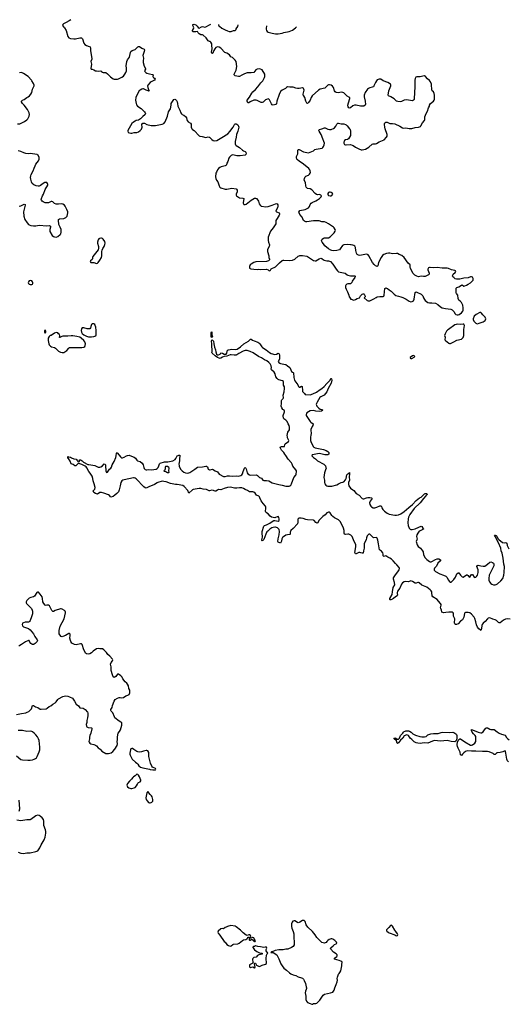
# Model space of a CAD drawing. Header units: inches. Extents: x 1839294 to 1929364, y 762242 to 909984.
# Tile 58 of 76: x 1855483 to 1867105, y 886495 to 909926. Entities that reach past the tile are written whole.
import ezdxf

# ---------------------------------------------------------------- set-up
doc = ezdxf.new("R2010")
doc.units = ezdxf.units.IN
doc.header["$MEASUREMENT"] = 0
for name, color, linetype in [('B8859', 7, 'Continuous'), ('B8868', 7, 'Continuous'), ('B8869', 7, 'Continuous'), ('B8950', 7, 'Continuous'), ('B8960', 7, 'Continuous')]:
    doc.layers.add(name, color=color, linetype=linetype)

msp = doc.modelspace()

# ---------------------------------------------------------------- linework, layer by layer
at = {"layer": 'B8859', "color": 6}
for points, elevation in [([(1860000, 898714), (1859990, 898712), (1859924, 898744), (1859850, 898753), (1859789, 898769), (1859750, 898771), (1859610, 898747), (1859590, 898734), (1859510, 898656), (1859479, 898719), (1859397, 898817), (1859362, 898842), (1859230, 898868), (1859190, 898865), (1859150, 898869), (1859070, 898887), (1858970, 898925), (1858910, 898939), (1858870, 898940), (1858770, 898913), (1858750, 898905), (1858690, 898863), (1858554, 898806), (1858510, 898783), (1858490, 898781), (1858470, 898786), (1858437, 898810), (1858250, 899000), (1858230, 899015), (1858210, 899020), (1858190, 899020), (1857970, 898978), (1857935, 898965), (1857911, 898949), (1857888, 898912), (1857875, 898830), (1857850, 898734), (1857830, 898688), (1857797, 898650), (1857746, 898614), (1857710, 898582), (1857650, 898561), (1857619, 898599), (1857596, 898616), (1857482, 898662), (1857427, 898673), (1857390, 898674), (1857330, 898632), (1857290, 898649), (1857250, 898676), (1857236, 898690), (1857228, 898710), (1857269, 898751), (1857279, 898790), (1857258, 898878), (1857230, 898952), (1857221, 899010), (1857206, 899066), (1857158, 899138), (1857125, 899170), (1857082, 899262), (1857064, 899284), (1857042, 899302), (1856979, 899330), (1856962, 899342), (1856890, 899367), (1856863, 899357), (1856817, 899310), (1856810, 899307), (1856795, 899310), (1856758, 899338), (1856710, 899354), (1856682, 899422), (1856641, 899481), (1856629, 899491), (1856628, 899532), (1856642, 899522), (1856695, 899515), (1856719, 899499), (1856770, 899476), (1856830, 899465), (1856862, 899430), (1856870, 899414), (1856890, 899402), (1856907, 899413), (1856908, 899452), (1856930, 899455), (1856943, 899443), (1856970, 899430), (1856977, 899417), (1856999, 899399), (1857103, 899343), (1857130, 899343), (1857270, 899314), (1857350, 899281), (1857390, 899277), (1857417, 899283), (1857452, 899308), (1857490, 899356), (1857510, 899351), (1857521, 899330), (1857524, 899310), (1857531, 899190), (1857550, 899154), (1857570, 899162), (1857622, 899230), (1857650, 899251), (1857664, 899276), (1857682, 899330), (1857733, 899410), (1857767, 899510), (1857778, 899550), (1857782, 899610), (1857790, 899626), (1857797, 899617), (1857810, 899610), (1857879, 899519), (1857903, 899503), (1857930, 899501), (1857970, 899518), (1858021, 899550), (1858050, 899558), (1858090, 899562), (1858139, 899539), (1858210, 899516), (1858234, 899494), (1858270, 899442), (1858287, 899427), (1858346, 899410), (1858399, 899370), (1858419, 899330), (1858433, 899270), (1858445, 899245), (1858470, 899221), (1858490, 899212), (1858510, 899210), (1858550, 899218), (1858610, 899215), (1858670, 899219), (1858730, 899230), (1858755, 899245), (1858777, 899270), (1858796, 899310), (1858810, 899359), (1858824, 899376), (1858930, 899405), (1859010, 899407), (1859129, 899431), (1859178, 899462), (1859199, 899481), (1859230, 899544), (1859250, 899557), (1859270, 899563), (1859290, 899561), (1859293, 899533), (1859283, 899490), (1859284, 899430), (1859272, 899350), (1859273, 899313), (1859279, 899290), (1859319, 899219), (1859347, 899187), (1859390, 899158), (1859430, 899143), (1859482, 899138), (1859528, 899152), (1859650, 899229), (1859710, 899278), (1859830, 899282), (1859910, 899301), (1859930, 899302), (1859947, 899287), (1859970, 899233), (1859982, 899222), (1860000, 899217)], 600), ([(1855410, 893388), (1855530, 893418), (1855630, 893434), (1855657, 893443), (1855698, 893462), (1855752, 893510), (1855765, 893530), (1855790, 893602), (1855795, 893605), (1855810, 893606), (1855857, 893577), (1855914, 893554), (1855970, 893522), (1855990, 893518), (1856110, 893527), (1856138, 893542), (1856182, 893578), (1856220, 893600), (1856270, 893641), (1856330, 893671), (1856349, 893690), (1856389, 893750), (1856410, 893766), (1856510, 893821), (1856570, 893839), (1856632, 893830), (1856670, 893815), (1856738, 893778), (1856758, 893758), (1856790, 893711), (1856830, 893636), (1856881, 893601), (1856910, 893552), (1856990, 893539), (1857038, 893510), (1857095, 893450), (1857101, 893430), (1857107, 893370), (1857096, 893310), (1857079, 893250), (1857079, 893201), (1857064, 893156), (1857070, 893114), (1857080, 893100), (1857110, 893078), (1857190, 893076), (1857198, 893070), (1857203, 893050), (1857179, 892950), (1857154, 892890), (1857146, 892854), (1857144, 892810), (1857130, 892750), (1857135, 892730), (1857148, 892710), (1857175, 892695), (1857250, 892680), (1857285, 892665), (1857308, 892648), (1857350, 892601), (1857399, 892570), (1857439, 892519), (1857530, 892467), (1857550, 892462), (1857596, 892464), (1857657, 892483), (1857702, 892510), (1857750, 892565), (1857804, 892650), (1857813, 892690), (1857801, 892750), (1857809, 892790), (1857809, 892849), (1857819, 892910), (1857829, 892951), (1857855, 892985), (1857879, 893030), (1857910, 893134), (1857913, 893170), (1857909, 893190), (1857890, 893209), (1857852, 893232), (1857750, 893309), (1857735, 893335), (1857696, 893430), (1857657, 893470), (1857649, 893490), (1857653, 893510), (1857679, 893561), (1857690, 893602), (1857733, 893710), (1857757, 893750), (1857810, 893781), (1857850, 893795), (1857870, 893799), (1857911, 893791), (1857950, 893795), (1858010, 893836), (1858058, 893850), (1858089, 893871), (1858102, 893910), (1858104, 893950), (1858102, 893970), (1858079, 894010), (1858068, 894070), (1858049, 894110), (1858033, 894133), (1857989, 894170), (1857940, 894240), (1857922, 894282), (1857890, 894314), (1857830, 894349), (1857810, 894349), (1857770, 894299), (1857730, 894275), (1857710, 894288), (1857690, 894338), (1857662, 894442), (1857659, 894470), (1857662, 894522), (1857642, 894590), (1857662, 894630), (1857694, 894670), (1857700, 894690), (1857693, 894710), (1857630, 894778), (1857579, 894819), (1857545, 894865), (1857486, 894930), (1857450, 894954), (1857390, 894955), (1857350, 894963), (1857310, 894956), (1857230, 894901), (1857190, 894859), (1857150, 894836), (1857110, 894824), (1857070, 894833), (1857050, 894850), (1856997, 894950), (1856976, 895036), (1856970, 895054), (1856962, 895062), (1856950, 895069), (1856930, 895069), (1856830, 895049), (1856790, 895054), (1856770, 895062), (1856727, 895090), (1856698, 895130), (1856689, 895151), (1856676, 895210), (1856686, 895270), (1856684, 895304), (1856670, 895322), (1856650, 895319), (1856570, 895270), (1856510, 895244), (1856490, 895239), (1856470, 895246), (1856435, 895290), (1856426, 895310), (1856419, 895350), (1856423, 895390), (1856447, 895493), (1856541, 895670), (1856571, 895811), (1856573, 895830), (1856568, 895848), (1856548, 895868), (1856490, 895899), (1856470, 895906), (1856450, 895906), (1856330, 895869), (1856290, 895844), (1856270, 895845), (1856250, 895865), (1856210, 895945), (1856190, 895975), (1856170, 895995), (1856130, 895995), (1856110, 895989), (1856090, 895994), (1856057, 896030), (1856036, 896070), (1856029, 896150), (1856018, 896190), (1855970, 896257), (1855930, 896301), (1855910, 896304), (1855890, 896294), (1855836, 896210), (1855811, 896189), (1855750, 896173), (1855710, 896156), (1855683, 896137), (1855650, 896102), (1855637, 896070), (1855638, 896050), (1855646, 896030), (1855762, 895910), (1855778, 895878), (1855784, 895850), (1855784, 895790), (1855764, 895716), (1855733, 895627), (1855719, 895601), (1855710, 895593), (1855690, 895587), (1855650, 895589), (1855610, 895586), (1855570, 895576), (1855550, 895562), (1855541, 895530), (1855550, 895499), (1855570, 895481), (1855695, 895435), (1855730, 895410), (1855813, 895310), (1855845, 895245), (1855901, 895170), (1855905, 895150), (1855897, 895130), (1855850, 895079), (1855830, 895064), (1855810, 895054), (1855790, 895055), (1855770, 895065), (1855750, 895080), (1855724, 895110), (1855709, 895149), (1855690, 895154), (1855618, 895122), (1855530, 895059), (1855486, 895034), (1855464, 895016)], 700), ([(1855411, 892410), (1855510, 892323), (1855550, 892310), (1855678, 892302), (1855730, 892304), (1855790, 892312), (1855830, 892326), (1855858, 892342), (1855881, 892359), (1855902, 892390), (1855950, 892499), (1855964, 892550), (1855965, 892610), (1855945, 892770), (1855934, 892810), (1855910, 892861), (1855864, 892904), (1855824, 892950), (1855790, 892976), (1855770, 892985), (1855730, 892991), (1855650, 892990), (1855550, 893011), (1855450, 893014)], 700), ([(1855470, 891090), (1855487, 891150), (1855468, 891350)], 700), ([(1855450, 890115), (1855512, 890090), (1855570, 890082), (1855650, 890096), (1855730, 890096), (1855871, 890129), (1855911, 890149), (1855933, 890167), (1855962, 890218), (1855993, 890290), (1856068, 890410), (1856086, 890470), (1856106, 890570), (1856107, 890610), (1856099, 890650), (1856057, 890750), (1856058, 890850), (1856046, 890890), (1856014, 890930), (1855970, 890971), (1855950, 890986), (1855910, 890995), (1855870, 890981), (1855750, 890892), (1855730, 890883), (1855650, 890884), (1855510, 890864), (1855415, 890875)], 700)]:
    msp.add_lwpolyline(points, dxfattribs=dict(at, elevation=elevation))
for points, elevation in [([(1858950, 899291), (1858942, 899270), (1858942, 899238), (1858934, 899206), (1858911, 899190), (1858921, 899181), (1858956, 899176), (1858981, 899161), (1858990, 899151), (1859010, 899148), (1859028, 899150), (1859038, 899162), (1859034, 899190), (1859040, 899250), (1859033, 899270), (1859002, 899290)], 600), ([(1858150, 892584), (1858130, 892575), (1858116, 892550), (1858101, 892470), (1858101, 892450), (1858110, 892422), (1858156, 892330), (1858235, 892255), (1858271, 892230), (1858291, 892210), (1858318, 892170), (1858360, 892140), (1858410, 892121), (1858571, 892091), (1858590, 892083), (1858650, 892078), (1858670, 892072), (1858710, 892074), (1858718, 892090), (1858710, 892106), (1858641, 892141), (1858624, 892164), (1858592, 892232), (1858555, 892390), (1858554, 892490), (1858530, 892523), (1858510, 892532), (1858488, 892532), (1858430, 892521), (1858381, 892499), (1858330, 892492), (1858290, 892499), (1858270, 892510), (1858201, 892561), (1858170, 892579)], 700), ([(1858270, 891968), (1858250, 891958), (1858226, 891934), (1858190, 891909), (1858171, 891890), (1858145, 891850), (1858094, 891806), (1858047, 891750), (1858036, 891730), (1858035, 891710), (1858051, 891671), (1858083, 891643), (1858130, 891631), (1858150, 891631), (1858210, 891645), (1858230, 891656), (1858259, 891690), (1858282, 891730), (1858290, 891754), (1858306, 891770), (1858350, 891792), (1858362, 891810), (1858362, 891830), (1858335, 891910), (1858308, 891950), (1858290, 891962)], 700), ([(1858530, 891558), (1858511, 891529), (1858501, 891490), (1858487, 891410), (1858491, 891370), (1858513, 891333), (1858550, 891301), (1858570, 891293), (1858590, 891293), (1858610, 891296), (1858630, 891307), (1858649, 891330), (1858652, 891350), (1858652, 891370), (1858634, 891430), (1858617, 891457), (1858587, 891487)], 700)]:
    msp.add_lwpolyline(points, close=True, dxfattribs=dict(at, elevation=elevation))
at = {"layer": 'B8868', "color": 6, "elevation": 700}
for points in [[(1862250, 888493), (1862230, 888493), (1862210, 888486), (1862149, 888449), (1862130, 888439), (1862110, 888436), (1862090, 888439), (1862030, 888479), (1862010, 888482), (1861982, 888470), (1861965, 888450), (1861951, 888410), (1861947, 888370), (1861948, 888350), (1861959, 888310), (1861989, 888229), (1862001, 888170), (1862007, 888110), (1862014, 887950), (1862008, 887910), (1861988, 887870), (1861950, 887843), (1861858, 887810), (1861810, 887807), (1861750, 887791), (1861650, 887792), (1861562, 887778), (1861490, 887746), (1861470, 887746), (1861454, 887730), (1861510, 887726), (1861598, 887670), (1861650, 887578), (1861696, 887456), (1861727, 887407), (1861770, 887355), (1861830, 887311), (1861901, 887241), (1861930, 887221), (1861990, 887196), (1862050, 887179), (1862110, 887151), (1862190, 887124), (1862213, 887113), (1862233, 887093), (1862250, 887063), (1862278, 886990), (1862294, 886914), (1862303, 886890), (1862306, 886870), (1862301, 886850), (1862281, 886810), (1862274, 886770), (1862288, 886690), (1862291, 886610), (1862303, 886570), (1862330, 886541), (1862390, 886511), (1862430, 886495), (1862450, 886501), (1862471, 886511), (1862530, 886511), (1862550, 886519), (1862625, 886595), (1862701, 886710), (1862730, 886734), (1862875, 886765), (1862930, 886787), (1862950, 886806), (1862964, 886830), (1862979, 886890), (1863014, 886966), (1863032, 887028), (1863040, 887070), (1863035, 887110), (1863039, 887141), (1863065, 887210), (1863079, 887230), (1863101, 887250), (1863125, 887290), (1863144, 887410), (1863143, 887450), (1863152, 887490), (1863144, 887510), (1863124, 887524), (1863081, 887541), (1862975, 887570), (1862969, 887590), (1863026, 887634), (1863034, 887650), (1863033, 887670), (1863010, 887697), (1862950, 887734), (1862881, 887810), (1862877, 887830), (1862889, 887850), (1862942, 887890), (1862970, 887918), (1863010, 887932), (1863028, 887950), (1863018, 887970), (1862978, 888010), (1862930, 888043), (1862910, 888049), (1862890, 888049), (1862846, 888034), (1862810, 888013), (1862785, 887990), (1862770, 887969), (1862750, 887954), (1862730, 887949), (1862670, 887969), (1862646, 887986), (1862550, 888082), (1862513, 888150), (1862450, 888228), (1862334, 888334), (1862299, 888390), (1862270, 888469)], [(1860508, 888368), (1860430, 888349), (1860393, 888327), (1860370, 888319), (1860330, 888293), (1860310, 888295), (1860270, 888287), (1860205, 888235), (1860196, 888210), (1860204, 888184), (1860243, 888143), (1860345, 887990), (1860370, 887976), (1860410, 887919), (1860450, 887891), (1860490, 887881), (1860510, 887885), (1860550, 887916), (1860570, 887924), (1860670, 887936), (1860702, 887950), (1860784, 888016), (1860810, 888027), (1860862, 888038), (1860888, 888050), (1860899, 888061), (1860909, 888091), (1860932, 888090), (1860934, 888074), (1860966, 888074), (1860966, 888086), (1860983, 888110), (1860974, 888130), (1860950, 888145), (1860930, 888146), (1860890, 888133), (1860870, 888139), (1860797, 888197), (1860739, 888259), (1860630, 888341), (1860606, 888354)], [(1864330, 888375), (1864306, 888374), (1864261, 888319), (1864211, 888270), (1864206, 888250), (1864214, 888234), (1864245, 888210), (1864275, 888195), (1864407, 888147), (1864430, 888131), (1864450, 888125), (1864470, 888134), (1864475, 888150), (1864472, 888172), (1864427, 888227), (1864410, 888262), (1864350, 888358)], [(1861030, 888084), (1861017, 888083), (1861001, 888079), (1860990, 888068), (1860950, 888066), (1860942, 888058), (1860938, 888030), (1860950, 888018), (1860970, 888021), (1860990, 888038), (1861010, 888036), (1861039, 888019), (1861050, 888001), (1861070, 887987), (1861088, 887992), (1861089, 888010), (1861078, 888018), (1861063, 888063), (1861054, 888074)], [(1861090, 887888), (1861071, 887869), (1861050, 887869), (1861027, 887853), (1861026, 887850), (1861039, 887839), (1861070, 887788), (1861122, 887750), (1861190, 887716), (1861210, 887711), (1861254, 887710), (1861254, 887690), (1861168, 887672), (1861142, 887658), (1861110, 887615), (1861054, 887610), (1861030, 887588), (1861021, 887570), (1861019, 887550), (1861026, 887506), (1861034, 887490), (1861015, 887465), (1860949, 887431), (1860948, 887390), (1860970, 887373), (1861030, 887385), (1861070, 887362), (1861086, 887370), (1861086, 887374), (1861082, 887382), (1861080, 887420), (1861067, 887453), (1861068, 887472), (1861090, 887474), (1861114, 887430), (1861162, 887402), (1861190, 887391), (1861250, 887425), (1861330, 887451), (1861352, 887468), (1861354, 887506), (1861347, 887550), (1861347, 887587), (1861355, 887665), (1861366, 887694), (1861382, 887710), (1861342, 887770), (1861343, 887797), (1861364, 887830), (1861350, 887853), (1861323, 887857), (1861290, 887848), (1861210, 887865), (1861149, 887869)]]:
    msp.add_lwpolyline(points, close=True, dxfattribs=at)
at = {"layer": 'B8869', "color": 6, "elevation": 600}
for points in [[(1860000, 899217), (1860010, 899215), (1860070, 899233), (1860129, 899189), (1860186, 899166), (1860231, 899111), (1860330, 899055), (1860370, 899051), (1860430, 899067), (1860470, 899072), (1860550, 899060), (1860630, 899068), (1860690, 899065), (1860742, 899078), (1860770, 899096), (1860782, 899118), (1860797, 899170), (1860830, 899250), (1860850, 899266), (1860866, 899250), (1860870, 899238), (1860890, 899140), (1860910, 899118), (1860950, 899097), (1860970, 899090), (1861114, 899094), (1861140, 899080), (1861190, 899031), (1861233, 899013), (1861270, 898969), (1861290, 898962), (1861350, 898960), (1861410, 898950), (1861490, 898907), (1861650, 898861), (1861730, 898852), (1861810, 898827), (1861870, 898823), (1861894, 898826), (1861910, 898833), (1861930, 898850), (1861950, 898880), (1862007, 899033), (1862051, 899090), (1862059, 899110), (1862071, 899170), (1862065, 899190), (1862054, 899210), (1861982, 899302), (1861967, 899350), (1861950, 899383), (1861868, 899470), (1861816, 899556), (1861789, 899590), (1861767, 899630), (1861710, 899683), (1861683, 899730), (1861681, 899750), (1861697, 899763), (1861711, 899769), (1861779, 899770), (1861785, 899775), (1861791, 899810), (1861801, 899830), (1861881, 899890), (1861885, 899910), (1861855, 899975), (1861852, 900000)], [(1862403, 900000), (1862403, 899997), (1862404, 899910), (1862409, 899890), (1862463, 899770), (1862481, 899750), (1862515, 899735), (1862710, 899694), (1862773, 899670), (1862813, 899650), (1862833, 899630), (1862839, 899610), (1862836, 899590), (1862824, 899576), (1862810, 899569), (1862739, 899570), (1862650, 899598), (1862610, 899602), (1862450, 899573), (1862444, 899570), (1862434, 899550), (1862470, 899510), (1862516, 899476), (1862564, 899430), (1862721, 899350), (1862755, 899310), (1862769, 899270), (1862770, 899250), (1862761, 899210), (1862730, 899144), (1862718, 899030), (1862730, 898970), (1862736, 898910), (1862744, 898884), (1862766, 898846), (1862789, 898829), (1862810, 898824), (1862910, 898825), (1863030, 898860), (1863070, 898877), (1863130, 898912), (1863170, 898918), (1863190, 898930), (1863230, 898973), (1863247, 899010), (1863268, 899092), (1863290, 899118), (1863310, 899135), (1863321, 899139), (1863330, 899152), (1863332, 899112), (1863323, 899050), (1863325, 898970), (1863307, 898910), (1863302, 898870), (1863311, 898830), (1863350, 898775), (1863410, 898741), (1863430, 898723), (1863487, 898650), (1863556, 898610), (1863630, 898533), (1863650, 898523), (1863670, 898524), (1863730, 898548), (1863765, 898555), (1863810, 898557), (1863853, 898550), (1863865, 898530), (1863817, 898470), (1863807, 898427), (1863811, 898390), (1863832, 898352), (1863853, 898330), (1863892, 898312), (1863930, 898310), (1863977, 898323), (1864050, 898355), (1864076, 898356), (1864090, 898343), (1864101, 898310), (1864123, 898270), (1864160, 898230), (1864221, 898181), (1864270, 898157), (1864410, 898133), (1864450, 898135), (1864495, 898145), (1864550, 898169), (1864630, 898219), (1864741, 898319), (1864830, 898390), (1864910, 898480), (1864990, 898544), (1865034, 898566), (1865110, 898642), (1865130, 898653), (1865171, 898650), (1865178, 898630), (1865142, 898598), (1865086, 898534), (1865010, 898431), (1864866, 898294), (1864763, 898150), (1864733, 898090), (1864722, 898050), (1864712, 897952), (1864722, 897890), (1864750, 897829), (1864770, 897804), (1864790, 897796), (1864817, 897797), (1864890, 897813), (1864974, 897846), (1865030, 897874), (1865045, 897865), (1865070, 897827), (1865093, 897810), (1865069, 897790), (1865010, 897764), (1864989, 897751), (1864952, 897710), (1864926, 897670), (1864918, 897630), (1864934, 897566), (1864932, 897550), (1864914, 897510), (1864935, 897430), (1864963, 897390), (1865014, 897350), (1865067, 897287), (1865079, 897259), (1865091, 897190), (1865130, 897123), (1865170, 897076), (1865230, 897030), (1865250, 897022), (1865270, 897022), (1865289, 897029), (1865370, 897080), (1865410, 897096), (1865430, 897097), (1865450, 897092), (1865494, 897070), (1865493, 897050), (1865432, 896990), (1865396, 896924), (1865349, 896870), (1865343, 896850), (1865345, 896825), (1865355, 896810), (1865370, 896798), (1865480, 896740), (1865567, 896707), (1865621, 896681), (1865649, 896650), (1865673, 896593), (1865710, 896554), (1865730, 896541), (1865750, 896544), (1865810, 896600), (1865850, 896656), (1865883, 896737), (1865910, 896766), (1865930, 896764), (1865970, 896707), (1866010, 896667), (1866030, 896662), (1866110, 896712), (1866130, 896714), (1866150, 896699), (1866170, 896673), (1866190, 896663), (1866230, 896722), (1866250, 896719), (1866290, 896661), (1866310, 896649), (1866330, 896657), (1866350, 896678), (1866370, 896710), (1866388, 896770), (1866390, 896830), (1866360, 896910), (1866370, 896939), (1866390, 896948), (1866450, 896931), (1866510, 896919), (1866550, 896924), (1866614, 896966), (1866670, 897020), (1866690, 897027), (1866730, 897006), (1866750, 896990), (1866762, 896970), (1866763, 896950), (1866759, 896930), (1866650, 896709), (1866639, 896630), (1866646, 896590), (1866661, 896550), (1866690, 896510), (1866710, 896496), (1866750, 896479), (1866790, 896476), (1866818, 896482), (1866850, 896499), (1866930, 896572), (1866975, 896630), (1867000, 896710), (1867009, 896770), (1867013, 896913), (1867000, 896970), (1866984, 897110), (1866963, 897230), (1866939, 897290), (1866928, 897350), (1866875, 897475), (1866829, 897550), (1866800, 897620), (1866780, 897650), (1866782, 897658), (1866790, 897661), (1866814, 897650), (1866830, 897635), (1866860, 897580), (1866879, 897559), (1866970, 897485), (1867010, 897476), (1867050, 897482), (1867068, 897470), (1867076, 897410), (1867120, 897330)], [(1867150, 895661), (1867090, 895664), (1867042, 895658), (1866990, 895637), (1866910, 895574), (1866890, 895572), (1866870, 895583), (1866825, 895625), (1866790, 895646), (1866737, 895657), (1866670, 895688), (1866630, 895682), (1866610, 895666), (1866559, 895601), (1866510, 895562), (1866487, 895533), (1866477, 895510), (1866470, 895434), (1866450, 895389), (1866442, 895402), (1866401, 895430), (1866370, 895472), (1866350, 895527), (1866336, 895596), (1866310, 895673), (1866290, 895711), (1866230, 895780), (1866190, 895807), (1866150, 895819), (1866090, 895822), (1866070, 895813), (1866062, 895798), (1866045, 895710), (1866012, 895648), (1865970, 895613), (1865910, 895551), (1865870, 895533), (1865850, 895534), (1865832, 895550), (1865823, 895570), (1865823, 895590), (1865837, 895650), (1865833, 895670), (1865805, 895730), (1865800, 895790), (1865792, 895810), (1865770, 895825), (1865750, 895830), (1865690, 895830), (1865622, 895818), (1865570, 895814), (1865550, 895815), (1865526, 895826), (1865517, 895877), (1865498, 895910), (1865491, 895930), (1865507, 895990), (1865505, 896010), (1865494, 896030), (1865447, 896090), (1865410, 896127), (1865308, 896190), (1865296, 896216), (1865289, 896290), (1865283, 896310), (1865272, 896332), (1865250, 896358), (1865170, 896420), (1865130, 896441), (1865051, 896471), (1864984, 896524), (1864970, 896530), (1864950, 896530), (1864910, 896516), (1864890, 896520), (1864830, 896558), (1864790, 896570), (1864730, 896552), (1864650, 896558), (1864630, 896550), (1864590, 896522), (1864562, 896490), (1864523, 896397), (1864473, 896327), (1864462, 896290), (1864462, 896270), (1864471, 896230), (1864465, 896215), (1864425, 896195), (1864377, 896150), (1864350, 896132), (1864310, 896117), (1864297, 896117), (1864287, 896127), (1864291, 896150), (1864339, 896250), (1864353, 896307), (1864365, 896410), (1864405, 896475), (1864400, 896530), (1864371, 896610), (1864373, 896647), (1864388, 896670), (1864410, 896690), (1864470, 896777), (1864505, 896815), (1864512, 896830), (1864518, 896870), (1864508, 896890), (1864456, 896950), (1864422, 896982), (1864370, 897051), (1864328, 897090), (1864290, 897113), (1864236, 897136), (1864190, 897167), (1864170, 897162), (1864150, 897150), (1864136, 897156), (1864129, 897169), (1864128, 897210), (1864118, 897238), (1864090, 897276), (1864042, 897310), (1864014, 897450), (1864003, 897543), (1863990, 897589), (1863970, 897601), (1863910, 897597), (1863890, 897607), (1863856, 897636), (1863830, 897667), (1863810, 897681), (1863790, 897683), (1863750, 897641), (1863730, 897595), (1863724, 897550), (1863684, 897476), (1863678, 897450), (1863674, 897350), (1863660, 897290), (1863653, 897227), (1863633, 897227), (1863601, 897241), (1863570, 897246), (1863550, 897243), (1863490, 897217), (1863470, 897216), (1863459, 897230), (1863457, 897250), (1863478, 897382), (1863476, 897430), (1863427, 897550), (1863390, 897625), (1863356, 897656), (1863310, 897679), (1863290, 897682), (1863230, 897678), (1863210, 897684), (1863200, 897710), (1863198, 897770), (1863186, 897826), (1863113, 897973), (1863070, 898020), (1862970, 898074), (1862930, 898104), (1862906, 898130), (1862870, 898191), (1862850, 898206), (1862830, 898208), (1862810, 898201), (1862790, 898187), (1862750, 898143), (1862690, 898101), (1862598, 898010), (1862571, 897950), (1862555, 897945), (1862550, 897944), (1862530, 897960), (1862490, 898007), (1862470, 898016), (1862330, 898023), (1862290, 898031), (1862226, 898054), (1862176, 898064), (1862130, 898062), (1862110, 898051), (1862099, 898030), (1862100, 897970), (1862088, 897932), (1861990, 897817), (1861933, 897767), (1861922, 897750), (1861918, 897730), (1861918, 897682), (1861908, 897672), (1861850, 897669), (1861810, 897659), (1861757, 897623), (1861738, 897602), (1861718, 897570), (1861710, 897519), (1861690, 897469), (1861630, 897489), (1861627, 897507), (1861632, 897570), (1861655, 897665), (1861661, 897750), (1861654, 897790), (1861641, 897810), (1861612, 897832), (1861570, 897847), (1861550, 897849), (1861510, 897845), (1861484, 897836), (1861435, 897805), (1861383, 897757), (1861365, 897735), (1861337, 897683), (1861290, 897554), (1861270, 897530), (1861250, 897521), (1861244, 897530), (1861246, 897546), (1861262, 897610), (1861257, 897650), (1861250, 897670), (1861253, 897750), (1861287, 897870), (1861310, 897891), (1861353, 897907), (1861433, 897947), (1861510, 898002), (1861530, 898009), (1861550, 898009), (1861630, 897993), (1861653, 898010), (1861659, 898050), (1861650, 898080), (1861630, 898100), (1861610, 898097), (1861570, 898077), (1861550, 898073), (1861510, 898076), (1861470, 898087), (1861441, 898110), (1861390, 898167), (1861350, 898190), (1861335, 898210), (1861328, 898230), (1861336, 898290), (1861334, 898330), (1861328, 898350), (1861276, 898410), (1861230, 898475), (1861198, 898550), (1861185, 898570), (1861170, 898586), (1861115, 898610), (1861082, 898662), (1861050, 898686), (1861030, 898692), (1860970, 898689), (1860953, 898693), (1860904, 898724), (1860850, 898744), (1860810, 898769), (1860770, 898784), (1860710, 898789), (1860645, 898775), (1860590, 898774), (1860530, 898796), (1860490, 898798), (1860428, 898792), (1860347, 898773), (1860270, 898734), (1860210, 898744), (1860187, 898733), (1860150, 898706), (1860130, 898704), (1860110, 898710), (1860090, 898722), (1860050, 898727), (1860000, 898714)], [(1867110, 892268), (1867090, 892286), (1867074, 892330), (1867044, 892470), (1867042, 892510), (1867030, 892524), (1867010, 892521), (1866975, 892505), (1866910, 892486), (1866850, 892483), (1866830, 892477), (1866790, 892441), (1866770, 892442), (1866744, 892464), (1866650, 892504), (1866610, 892513), (1866493, 892507), (1866330, 892520), (1866230, 892517), (1866130, 892525), (1866086, 892510), (1866050, 892476), (1866015, 892450), (1865990, 892413), (1865970, 892429), (1865957, 892497), (1865910, 892588), (1865894, 892630), (1865888, 892672), (1865897, 892743), (1865926, 892794), (1865950, 892811), (1865971, 892811), (1866070, 892743), (1866210, 892665), (1866230, 892663), (1866257, 892670), (1866310, 892710), (1866330, 892750), (1866335, 892790), (1866335, 892850), (1866330, 892870), (1866316, 892890), (1866278, 892930), (1866248, 892970), (1866229, 893010), (1866230, 893036), (1866330, 892998), (1866390, 892969), (1866450, 892953), (1866470, 892956), (1866504, 892976), (1866536, 893030), (1866570, 893066), (1866590, 893074), (1866610, 893076), (1866630, 893070), (1866665, 893045), (1866690, 893036), (1866770, 893032), (1866838, 892978), (1866890, 892948), (1866945, 892925), (1867030, 892896), (1867064, 892844), (1867083, 892823), (1867129, 892789)]]:
    msp.add_lwpolyline(points, dxfattribs=at)
msp.add_lwpolyline([(1865110, 892857), (1865150, 892865), (1865194, 892910), (1865264, 892930), (1865330, 892940), (1865437, 892943), (1865510, 892966), (1865550, 892971), (1865710, 892960), (1865787, 892967), (1865810, 892964), (1865860, 892930), (1865870, 892919), (1865882, 892890), (1865883, 892830), (1865875, 892785), (1865860, 892760), (1865830, 892742), (1865750, 892748), (1865650, 892772), (1865490, 892754), (1865350, 892770), (1865300, 892760), (1865190, 892708), (1865110, 892719), (1865053, 892707), (1865010, 892704), (1864950, 892708), (1864910, 892717), (1864870, 892741), (1864810, 892800), (1864769, 892830), (1864728, 892890), (1864690, 892909), (1864630, 892884), (1864595, 892825), (1864542, 892778), (1864490, 892718), (1864470, 892704), (1864464, 892710), (1864444, 892764), (1864389, 892810), (1864389, 892830), (1864406, 892834), (1864430, 892831), (1864465, 892805), (1864495, 892805), (1864519, 892830), (1864541, 892890), (1864570, 892927), (1864594, 892946), (1864610, 892971), (1864630, 892988), (1864650, 892998), (1864670, 893001), (1864730, 892999), (1864753, 892993), (1864791, 892971), (1864835, 892935), (1864897, 892897), (1865004, 892864), (1865050, 892858)], close=True, dxfattribs=at)
at = {"layer": 'B8950', "color": 6, "elevation": 700}
for points in [[(1856700, 909926), (1856660, 909900), (1856590, 909857), (1856525, 909830), (1856506, 909810), (1856505, 909790), (1856531, 909750), (1856551, 909730), (1856587, 909670), (1856630, 909522), (1856650, 909496), (1856690, 909475), (1856772, 909468), (1856810, 909471), (1856910, 909494), (1856952, 909492), (1856976, 909470), (1857010, 909366), (1857030, 909337), (1857070, 909308), (1857138, 909290), (1857156, 909276), (1857165, 909250), (1857164, 909184), (1857197, 909003), (1857197, 908990), (1857176, 908930), (1857191, 908870), (1857186, 908810), (1857172, 908770), (1857182, 908750), (1857190, 908745), (1857210, 908745), (1857250, 908731), (1857290, 908711), (1857310, 908711), (1857350, 908701), (1857410, 908707), (1857430, 908696), (1857450, 908676), (1857469, 908669), (1857530, 908668), (1857575, 908635), (1857646, 908566), (1857710, 908516), (1857730, 908511), (1857810, 908511), (1857830, 908519), (1857910, 908556), (1857950, 908585), (1857987, 908630), (1858011, 908670), (1858023, 908710), (1858022, 908770), (1858014, 908830), (1858031, 908929), (1858050, 908968), (1858093, 909030), (1858105, 909070), (1858116, 909144), (1858130, 909171), (1858159, 909190), (1858226, 909214), (1858290, 909277), (1858310, 909288), (1858330, 909288), (1858390, 909251), (1858444, 909224), (1858451, 909210), (1858446, 909170), (1858414, 909070), (1858431, 909010), (1858421, 908950), (1858424, 908910), (1858443, 908823), (1858472, 908768), (1858473, 908747), (1858453, 908710), (1858460, 908690), (1858483, 908670), (1858510, 908655), (1858570, 908637), (1858643, 908623), (1858655, 908610), (1858654, 908570), (1858659, 908559), (1858667, 908547), (1858692, 908532), (1858704, 908510), (1858690, 908490), (1858607, 908450), (1858584, 908430), (1858532, 908368), (1858526, 908350), (1858528, 908308), (1858544, 908264), (1858558, 908250), (1858566, 908230), (1858550, 908226), (1858539, 908230), (1858489, 908249), (1858430, 908281), (1858410, 908282), (1858390, 908275), (1858349, 908250), (1858327, 908230), (1858260, 908110), (1858245, 908070), (1858241, 908010), (1858250, 907932), (1858262, 907902), (1858288, 907870), (1858370, 907814), (1858415, 907775), (1858454, 907730), (1858467, 907710), (1858476, 907684), (1858471, 907670), (1858461, 907659), (1858410, 907618), (1858357, 907563), (1858310, 907538), (1858250, 907524), (1858230, 907513), (1858190, 907489), (1858150, 907455), (1858058, 907290), (1858052, 907270), (1858065, 907245), (1858123, 907223), (1858150, 907222), (1858210, 907242), (1858270, 907242), (1858310, 907259), (1858352, 907290), (1858378, 907322), (1858393, 907370), (1858390, 907430), (1858403, 907457), (1858416, 907464), (1858450, 907461), (1858510, 907434), (1858608, 907408), (1858630, 907406), (1858710, 907410), (1858832, 907428), (1858870, 907436), (1858910, 907456), (1858942, 907498), (1858999, 907630), (1859019, 907730), (1859070, 907805), (1859087, 907890), (1859084, 907930), (1859150, 908026), (1859170, 908031), (1859190, 908027), (1859210, 908003), (1859228, 907970), (1859238, 907930), (1859245, 907870), (1859290, 907775), (1859314, 907710), (1859330, 907688), (1859350, 907671), (1859390, 907653), (1859430, 907622), (1859448, 907590), (1859455, 907550), (1859466, 907526), (1859494, 907494), (1859545, 907465), (1859561, 907441), (1859565, 907430), (1859562, 907370), (1859575, 907330), (1859593, 907313), (1859630, 907289), (1859750, 907160), (1859770, 907154), (1859827, 907147), (1859910, 907123), (1859970, 907134), (1859990, 907132), (1860000, 907127)], [(1860000, 909407), (1859964, 909424), (1859918, 909490), (1859850, 909554), (1859830, 909562), (1859790, 909565), (1859749, 909589), (1859730, 909610), (1859710, 909647), (1859670, 909640), (1859610, 909639), (1859590, 909650), (1859596, 909670), (1859620, 909710), (1859625, 909730), (1859619, 909759), (1859603, 909790), (1859601, 909810), (1859606, 909814), (1859630, 909816), (1859650, 909812), (1859670, 909802), (1859708, 909770), (1859730, 909736), (1859750, 909721), (1859804, 909756), (1859830, 909764), (1859890, 909750), (1859910, 909756), (1860000, 909803)], [(1855430, 907445), (1855490, 907448), (1855601, 907499), (1855650, 907539), (1855676, 907570), (1855705, 907630), (1855713, 907670), (1855706, 907710), (1855671, 907791), (1855592, 907890), (1855547, 907930), (1855527, 907970), (1855530, 907990), (1855549, 908010), (1855589, 908030), (1855650, 908076), (1855687, 908093), (1855713, 908110), (1855749, 908150), (1855769, 908190), (1855784, 908270), (1855825, 908350), (1855829, 908370), (1855813, 908410), (1855770, 908469), (1855761, 908490), (1855682, 908570), (1855570, 908649), (1855525, 908665), (1855481, 908659)], [(1855470, 905487), (1855510, 905494), (1855570, 905531), (1855590, 905536), (1855611, 905531), (1855616, 905510), (1855576, 905350), (1855584, 905250), (1855607, 905170), (1855658, 905090), (1855692, 905052), (1855710, 905041), (1855750, 905028), (1855810, 905019), (1855870, 905020), (1855950, 905034), (1856130, 905019), (1856187, 905027), (1856201, 905021), (1856215, 905010), (1856217, 904990), (1856199, 904930), (1856197, 904910), (1856204, 904884), (1856259, 904790), (1856290, 904765), (1856310, 904756), (1856350, 904751), (1856390, 904765), (1856449, 904810), (1856463, 904830), (1856473, 904870), (1856466, 904930), (1856444, 904990), (1856413, 905050), (1856406, 905154), (1856409, 905171), (1856430, 905187), (1856530, 905194), (1856550, 905201), (1856581, 905219), (1856609, 905250), (1856625, 905330), (1856625, 905350), (1856605, 905410), (1856565, 905485), (1856549, 905510), (1856510, 905536), (1856470, 905542), (1856407, 905533), (1856350, 905538), (1856314, 905554), (1856270, 905595), (1856250, 905599), (1856230, 905598), (1856172, 905568), (1856150, 905564), (1856091, 905571), (1856044, 905590), (1856019, 905610), (1856005, 905630), (1855996, 905650), (1855998, 905670), (1856022, 905730), (1856050, 905776), (1856092, 905888), (1856149, 905990), (1856149, 906010), (1856141, 906030), (1856128, 906050), (1856110, 906055), (1856082, 906050), (1856043, 906030), (1855982, 905978), (1855950, 905967), (1855925, 905965), (1855874, 905974), (1855818, 905998), (1855779, 906030), (1855764, 906064), (1855748, 906130), (1855744, 906170), (1855747, 906210), (1855758, 906242), (1855806, 906330), (1855824, 906396), (1855850, 906450), (1855870, 906487), (1855929, 906570), (1855949, 906610), (1855945, 906650), (1855919, 906699), (1855909, 906709), (1855895, 906715), (1855790, 906737), (1855750, 906740), (1855690, 906736), (1855630, 906744), (1855579, 906759), (1855510, 906790), (1855450, 906802)]]:
    msp.add_lwpolyline(points, dxfattribs=at)
for points in [[(1857410, 904729), (1857380, 904720), (1857366, 904710), (1857351, 904690), (1857335, 904630), (1857336, 904610), (1857361, 904530), (1857361, 904490), (1857351, 904450), (1857225, 904290), (1857218, 904270), (1857217, 904243), (1857204, 904216), (1857165, 904190), (1857162, 904170), (1857174, 904150), (1857190, 904145), (1857250, 904151), (1857310, 904125), (1857330, 904131), (1857350, 904147), (1857390, 904202), (1857426, 904270), (1857437, 904310), (1857437, 904410), (1857441, 904439), (1857459, 904481), (1857490, 904527), (1857510, 904572), (1857516, 904610), (1857511, 904651), (1857470, 904704), (1857450, 904719), (1857430, 904727)], [(1855750, 903719), (1855710, 903709), (1855691, 903690), (1855688, 903670), (1855691, 903650), (1855710, 903631), (1855730, 903621), (1855770, 903621), (1855786, 903634), (1855794, 903650), (1855796, 903670), (1855791, 903691), (1855770, 903712)], [(1857230, 902689), (1857210, 902685), (1857191, 902669), (1857181, 902650), (1857166, 902590), (1857150, 902569), (1857130, 902566), (1857091, 902569), (1857010, 902592), (1856971, 902589), (1856951, 902570), (1856942, 902530), (1856953, 902490), (1856970, 902457), (1857009, 902429), (1857076, 902396), (1857122, 902382), (1857190, 902378), (1857250, 902388), (1857270, 902391), (1857294, 902406), (1857301, 902430), (1857303, 902470), (1857302, 902530), (1857292, 902610), (1857281, 902650), (1857269, 902670), (1857250, 902685)], [(1856090, 902538), (1856074, 902530), (1856074, 902526), (1856074, 902490), (1856090, 902462), (1856106, 902490), (1856106, 902510)], [(1856350, 902481), (1856310, 902469), (1856230, 902414), (1856210, 902409), (1856182, 902390), (1856161, 902350), (1856160, 902290), (1856176, 902210), (1856184, 902190), (1856198, 902170), (1856215, 902155), (1856241, 902141), (1856310, 902127), (1856332, 902112), (1856410, 902039), (1856450, 902014), (1856490, 902005), (1856530, 902008), (1856560, 902020), (1856608, 902052), (1856650, 902110), (1856670, 902122), (1856730, 902122), (1856773, 902127), (1856964, 902124), (1857010, 902132), (1857032, 902150), (1857044, 902170), (1857049, 902210), (1857036, 902256), (1857009, 902290), (1856945, 902345), (1856910, 902367), (1856845, 902385), (1856750, 902403), (1856710, 902405), (1856630, 902392), (1856510, 902398), (1856464, 902376), (1856450, 902362), (1856442, 902362), (1856430, 902366), (1856429, 902369), (1856437, 902403), (1856430, 902438), (1856410, 902449), (1856388, 902470)]]:
    msp.add_lwpolyline(points, close=True, dxfattribs=at)
at = {"layer": 'B8960', "color": 6}
for points, elevation in [([(1860000, 909803), (1860033, 909820)], 700), ([(1860212, 909815), (1860213, 909813), (1860216, 909790), (1860232, 909770), (1860290, 909722), (1860370, 909681), (1860423, 909663), (1860464, 909644), (1860514, 909646), (1860570, 909671), (1860610, 909671), (1860629, 909690), (1860634, 909710), (1860670, 909767), (1860680, 909800)], 700), ([(1861355, 909778), (1861350, 909765), (1861343, 909730), (1861344, 909704), (1861354, 909670), (1861370, 909644), (1861390, 909629), (1861490, 909602), (1861570, 909590), (1861630, 909590), (1861730, 909605), (1861770, 909619), (1861893, 909647), (1861970, 909676), (1862045, 909735), (1862067, 909756)], 700), ([(1860000, 907127), (1860017, 907117), (1860050, 907075), (1860083, 907050), (1860117, 907043), (1860170, 907053), (1860290, 907119), (1860436, 907210), (1860490, 907269), (1860527, 907330), (1860557, 907370), (1860590, 907428), (1860610, 907448), (1860630, 907446), (1860650, 907436), (1860670, 907422), (1860691, 907391), (1860693, 907370), (1860671, 907270), (1860642, 907190), (1860635, 907130), (1860610, 907030), (1860609, 906970), (1860617, 906950), (1860634, 906930), (1860710, 906886), (1860779, 906819), (1860805, 906805), (1860850, 906791), (1860866, 906770), (1860870, 906751), (1860863, 906717), (1860850, 906704), (1860730, 906683), (1860650, 906686), (1860550, 906706), (1860530, 906704), (1860510, 906695), (1860470, 906656), (1860455, 906630), (1860436, 906550), (1860410, 906510), (1860400, 906470), (1860390, 906458), (1860370, 906449), (1860275, 906425), (1860244, 906410), (1860213, 906387), (1860186, 906350), (1860161, 906299), (1860152, 906270), (1860141, 906190), (1860150, 906146), (1860166, 906110), (1860193, 906070), (1860226, 905970), (1860243, 905943), (1860270, 905921), (1860370, 905894), (1860410, 905894), (1860530, 905916), (1860630, 905897), (1860642, 905890), (1860653, 905870), (1860656, 905850), (1860653, 905827), (1860630, 905770), (1860631, 905750), (1860637, 905737), (1860710, 905687), (1860790, 905679), (1860811, 905670), (1860814, 905650), (1860808, 905632), (1860802, 905562), (1860803, 905543), (1860814, 905530), (1860850, 905527), (1860870, 905537), (1860910, 905565), (1860989, 905631), (1861070, 905675), (1861090, 905680), (1861112, 905672), (1861150, 905630), (1861164, 905604), (1861183, 905543), (1861203, 905510), (1861229, 905490), (1861245, 905485), (1861330, 905475), (1861390, 905481), (1861492, 905510), (1861570, 905546), (1861590, 905549), (1861604, 905544), (1861623, 905523), (1861625, 905490), (1861614, 905446), (1861582, 905390), (1861577, 905370), (1861591, 905351), (1861652, 905332), (1861662, 905310), (1861661, 905290), (1861653, 905270), (1861610, 905193), (1861579, 905150), (1861575, 905130), (1861578, 905090), (1861575, 905070), (1861509, 904970), (1861446, 904890), (1861394, 904750), (1861396, 904670), (1861404, 904630), (1861424, 904570), (1861416, 904530), (1861381, 904459), (1861378, 904430), (1861380, 904410), (1861411, 904310), (1861412, 904270), (1861427, 904230), (1861426, 904210), (1861402, 904190), (1861350, 904171), (1861104, 904164), (1861050, 904150), (1860990, 904111), (1860969, 904090), (1860947, 904050), (1860951, 904011), (1860980, 904000), (1861053, 903987), (1861130, 903984), (1861170, 903988), (1861210, 903981), (1861350, 903987), (1861394, 903974), (1861410, 903959), (1861430, 903951), (1861450, 903967), (1861467, 903993), (1861570, 904041), (1861662, 904138), (1861730, 904195), (1861750, 904203), (1861770, 904204), (1861910, 904193), (1861970, 904200), (1862030, 904229), (1862110, 904296), (1862130, 904309), (1862150, 904314), (1862210, 904314), (1862310, 904297), (1862330, 904289), (1862470, 904199), (1862510, 904187), (1862530, 904191), (1862605, 904235), (1862650, 904247), (1862670, 904246), (1862710, 904211), (1862724, 904204), (1862788, 904188), (1862830, 904184), (1862878, 904170), (1862930, 904111), (1863010, 903988), (1863044, 903950), (1863070, 903929), (1863110, 903914), (1863225, 903890), (1863271, 903851), (1863290, 903843), (1863350, 903833), (1863433, 903833), (1863452, 903830), (1863460, 903820), (1863463, 903810), (1863453, 903790), (1863395, 903705), (1863382, 903670), (1863370, 903653), (1863350, 903641), (1863290, 903636), (1863266, 903630), (1863242, 903610), (1863233, 903590), (1863236, 903550), (1863249, 903510), (1863283, 903450), (1863294, 903410), (1863313, 903370), (1863323, 903330), (1863351, 903290), (1863353, 903273), (1863367, 903273), (1863430, 903253), (1863470, 903265), (1863511, 903289), (1863562, 903310), (1863590, 903358), (1863630, 903396), (1863650, 903404), (1863670, 903399), (1863680, 903390), (1863704, 903350), (1863702, 903330), (1863679, 903310), (1863750, 903242), (1863770, 903234), (1863810, 903238), (1863910, 903286), (1863963, 903317), (1863990, 903327), (1864050, 903339), (1864130, 903339), (1864141, 903350), (1864150, 903370), (1864170, 903530), (1864190, 903542), (1864210, 903537), (1864230, 903526), (1864270, 903494), (1864323, 903463), (1864345, 903445), (1864390, 903392), (1864430, 903365), (1864490, 903344), (1864552, 903332), (1864597, 903317), (1864676, 903276), (1864750, 903225), (1864790, 903211), (1864821, 903219), (1864850, 903238), (1864864, 903276), (1864887, 903430), (1864910, 903447), (1864930, 903445), (1865030, 903393), (1865054, 903374), (1865070, 903351), (1865086, 903306), (1865110, 903265), (1865130, 903243), (1865190, 903196), (1865230, 903185), (1865290, 903188), (1865370, 903176), (1865430, 903149), (1865490, 903092), (1865530, 903072), (1865610, 903052), (1865739, 903039), (1865770, 903021), (1865815, 902970), (1865836, 902930), (1865858, 902910), (1865890, 902902), (1865910, 902902), (1865939, 902910), (1865990, 902950), (1866025, 902990), (1866034, 903010), (1866035, 903070), (1866020, 903130), (1865990, 903192), (1865970, 903218), (1865932, 903252), (1865921, 903270), (1865915, 903290), (1865906, 903370), (1865876, 903410), (1865869, 903429), (1865863, 903497), (1865866, 903534), (1865873, 903547), (1865884, 903556), (1865930, 903572), (1865990, 903612), (1866010, 903615), (1866048, 903588), (1866070, 903589), (1866115, 903610), (1866150, 903635), (1866210, 903667), (1866266, 903730), (1866269, 903750), (1866266, 903766), (1866250, 903799), (1866230, 903809), (1866210, 903809), (1866154, 903786), (1866050, 903778), (1865950, 903748), (1865870, 903750), (1865841, 903761), (1865807, 903787), (1865787, 903810), (1865778, 903830), (1865783, 903850), (1865794, 903866), (1865844, 903910), (1865859, 903930), (1865852, 903952), (1865830, 903961), (1865755, 903975), (1865684, 904004), (1865650, 904011), (1865530, 904015), (1865410, 904031), (1865330, 904017), (1865246, 904026), (1865230, 904025), (1865210, 904017), (1865192, 903990), (1865195, 903970), (1865225, 903890), (1865223, 903870), (1865208, 903852), (1865130, 903817), (1865090, 903814), (1865030, 903824), (1864970, 903810), (1864930, 903820), (1864883, 903843), (1864836, 903896), (1864778, 904010), (1864773, 904030), (1864774, 904090), (1864726, 904130), (1864629, 904269), (1864573, 904313), (1864510, 904338), (1864470, 904361), (1864450, 904364), (1864350, 904356), (1864290, 904370), (1864252, 904372), (1864210, 904363), (1864141, 904339), (1864110, 904311), (1864078, 904270), (1864016, 904150), (1864001, 904070), (1863990, 904056), (1863970, 904060), (1863950, 904070), (1863917, 904097), (1863877, 904150), (1863790, 904305), (1863771, 904331), (1863759, 904339), (1863730, 904347), (1863610, 904321), (1863570, 904316), (1863542, 904322), (1863510, 904341), (1863495, 904370), (1863479, 904430), (1863468, 904508), (1863453, 904533), (1863431, 904551), (1863410, 904561), (1863370, 904569), (1863350, 904567), (1863273, 904573), (1863192, 904570), (1863164, 904550), (1863110, 904470), (1863088, 904452), (1863024, 904436), (1862950, 904429), (1862910, 904431), (1862881, 904441), (1862830, 904471), (1862745, 904545), (1862713, 904593), (1862680, 904630), (1862668, 904650), (1862666, 904670), (1862679, 904702), (1862710, 904727), (1862730, 904732), (1862810, 904732), (1862830, 904737), (1862870, 904760), (1862910, 904795), (1862962, 904850), (1862988, 904890), (1862992, 904910), (1862989, 904930), (1862967, 904970), (1862947, 904990), (1862898, 905018), (1862830, 905066), (1862770, 905100), (1862732, 905112), (1862670, 905118), (1862610, 905136), (1862570, 905139), (1862470, 905140), (1862310, 905115), (1862290, 905115), (1862270, 905122), (1862254, 905130), (1862233, 905150), (1862203, 905223), (1862149, 905290), (1862127, 905330), (1862126, 905350), (1862130, 905363), (1862150, 905387), (1862270, 905409), (1862350, 905448), (1862379, 905481), (1862395, 905530), (1862419, 905561), (1862443, 905577), (1862530, 905616), (1862570, 905639), (1862612, 905668), (1862658, 905710), (1862664, 905730), (1862649, 905750), (1862630, 905760), (1862610, 905764), (1862570, 905760), (1862546, 905766), (1862515, 905790), (1862430, 905880), (1862390, 905897), (1862330, 905911), (1862310, 905922), (1862297, 905937), (1862287, 905970), (1862280, 906050), (1862253, 906110), (1862255, 906150), (1862270, 906183), (1862290, 906202), (1862351, 906229), (1862378, 906250), (1862391, 906270), (1862397, 906290), (1862396, 906330), (1862387, 906350), (1862361, 906381), (1862230, 906484), (1862130, 906555), (1862090, 906590), (1862076, 906610), (1862068, 906648), (1862070, 906670), (1862098, 906730), (1862101, 906770), (1862097, 906823), (1862104, 906836), (1862130, 906833), (1862230, 906780), (1862270, 906770), (1862350, 906761), (1862389, 906770), (1862430, 906790), (1862470, 906804), (1862507, 906833), (1862536, 906844), (1862676, 906870), (1862690, 906882), (1862708, 906910), (1862725, 906950), (1862730, 906990), (1862718, 907030), (1862690, 907090), (1862656, 907190), (1862628, 907230), (1862608, 907270), (1862602, 907290), (1862606, 907310), (1862670, 907326), (1862730, 907353), (1862750, 907351), (1862810, 907324), (1862850, 907314), (1862890, 907312), (1862910, 907318), (1862950, 907337), (1862970, 907352), (1863003, 907390), (1863030, 907441), (1863050, 907463), (1863070, 907464), (1863127, 907447), (1863190, 907444), (1863233, 907430), (1863250, 907421), (1863270, 907401), (1863330, 907332), (1863341, 907310), (1863351, 907271), (1863355, 907225), (1863354, 907190), (1863349, 907170), (1863308, 907092), (1863283, 907077), (1863230, 907063), (1863208, 907050), (1863198, 907030), (1863195, 907010), (1863197, 906990), (1863210, 906959), (1863230, 906946), (1863250, 906944), (1863348, 906952), (1863390, 906942), (1863413, 906933), (1863470, 906895), (1863551, 906851), (1863609, 906831), (1863630, 906828), (1863670, 906833), (1863710, 906846), (1863750, 906867), (1863790, 906892), (1863870, 906962), (1863890, 906968), (1863950, 906968), (1863970, 906976), (1864030, 907018), (1864150, 907067), (1864211, 907130), (1864222, 907150), (1864221, 907190), (1864175, 907330), (1864171, 907371), (1864158, 907430), (1864159, 907450), (1864169, 907470), (1864190, 907483), (1864210, 907487), (1864223, 907483), (1864290, 907454), (1864350, 907455), (1864410, 907444), (1864527, 907390), (1864589, 907349), (1864610, 907346), (1864670, 907351), (1864750, 907334), (1864810, 907337), (1864890, 907362), (1864970, 907368), (1865014, 907386), (1865024, 907396), (1865063, 907470), (1865113, 907530), (1865119, 907550), (1865122, 907610), (1865152, 907690), (1865184, 907750), (1865207, 907830), (1865229, 907870), (1865233, 907890), (1865252, 907930), (1865324, 907990), (1865341, 908010), (1865348, 908032), (1865348, 908130), (1865342, 908170), (1865329, 908210), (1865296, 908236), (1865286, 908250), (1865275, 908390), (1865252, 908450), (1865230, 908482), (1865181, 908521), (1865133, 908573), (1865110, 908587), (1865070, 908584), (1865010, 908566), (1864930, 908565), (1864906, 908554), (1864892, 908528), (1864884, 908490), (1864881, 908330), (1864867, 908050), (1864864, 908030), (1864853, 908007), (1864830, 907995), (1864684, 908016), (1864630, 908007), (1864562, 907978), (1864530, 907971), (1864476, 907976), (1864446, 907986), (1864390, 908039), (1864310, 908088), (1864256, 908110), (1864247, 908127), (1864263, 908230), (1864311, 908350), (1864311, 908370), (1864304, 908390), (1864282, 908410), (1864241, 908430), (1864130, 908467), (1864070, 908508), (1864030, 908513), (1863990, 908491), (1863970, 908469), (1863944, 908430), (1863909, 908351), (1863895, 908330), (1863870, 908317), (1863810, 908303), (1863783, 908290), (1863758, 908270), (1863698, 908190), (1863678, 908130), (1863674, 908090), (1863703, 907990), (1863705, 907910), (1863700, 907890), (1863670, 907866), (1863590, 907864), (1863490, 907891), (1863450, 907892), (1863410, 907872), (1863350, 907825), (1863330, 907821), (1863310, 907828), (1863295, 907855), (1863291, 907890), (1863303, 907950), (1863333, 908050), (1863334, 908070), (1863330, 908076), (1863270, 908104), (1863190, 908184), (1863170, 908196), (1863130, 908198), (1863070, 908185), (1863010, 908196), (1862990, 908210), (1862974, 908230), (1862946, 908310), (1862924, 908344), (1862890, 908369), (1862850, 908375), (1862830, 908373), (1862810, 908365), (1862764, 908316), (1862740, 908300), (1862630, 908269), (1862590, 908246), (1862444, 908110), (1862417, 908070), (1862389, 908010), (1862350, 907954), (1862330, 907934), (1862310, 907936), (1862288, 907990), (1862269, 908070), (1862238, 908110), (1862228, 908130), (1862227, 908153), (1862248, 908248), (1862245, 908270), (1862232, 908292), (1862210, 908301), (1862130, 908288), (1862090, 908288), (1862050, 908294), (1861990, 908319), (1861910, 908319), (1861855, 908325), (1861830, 908312), (1861802, 908290), (1861730, 908252), (1861690, 908216), (1861658, 908142), (1861602, 907990), (1861590, 907925), (1861581, 907910), (1861570, 907904), (1861510, 907893), (1861490, 907896), (1861470, 907921), (1861422, 908022), (1861410, 908034), (1861390, 908039), (1861351, 908030), (1861330, 908019), (1861275, 907965), (1861250, 907953), (1861230, 907953), (1861130, 908003), (1861109, 908009), (1861071, 908011), (1861050, 908007), (1860966, 907974), (1860930, 907950), (1860910, 907949), (1860896, 907990), (1860896, 908010), (1860950, 908085), (1861002, 908178), (1861030, 908210), (1861090, 908263), (1861150, 908326), (1861220, 908420), (1861270, 908470), (1861309, 908550), (1861314, 908574), (1861312, 908632), (1861250, 908729), (1861210, 908749), (1861190, 908753), (1861130, 908749), (1861099, 908730), (1861050, 908669), (1860990, 908663), (1860924, 908664), (1860890, 908658), (1860830, 908635), (1860770, 908602), (1860710, 908577), (1860690, 908576), (1860609, 908590), (1860586, 908610), (1860582, 908630), (1860634, 908726), (1860646, 908810), (1860632, 908930), (1860610, 908959), (1860542, 909022), (1860502, 909042), (1860470, 909090), (1860410, 909126), (1860363, 909143), (1860270, 909247), (1860230, 909275), (1860190, 909279), (1860150, 909265), (1860126, 909234), (1860104, 909196), (1860074, 909126), (1860070, 909122), (1860050, 909130), (1860042, 909150), (1860059, 909230), (1860056, 909316), (1860050, 909353), (1860030, 909388), (1860010, 909403), (1860000, 909407)], 700), ([(1861852, 900000), (1861848, 900030), (1861865, 900110), (1861897, 900163), (1861904, 900190), (1861901, 900230), (1861891, 900270), (1861866, 900310), (1861844, 900364), (1861816, 900396), (1861770, 900430), (1861756, 900450), (1861748, 900490), (1861752, 900510), (1861784, 900590), (1861785, 900610), (1861771, 900631), (1861745, 900650), (1861715, 900690), (1861701, 900730), (1861712, 900790), (1861710, 900862), (1861720, 900880), (1861752, 900910), (1861755, 900930), (1861748, 900990), (1861771, 901069), (1861783, 901150), (1861779, 901190), (1861762, 901230), (1861761, 901290), (1861755, 901315), (1861734, 901334), (1861650, 901355), (1861630, 901365), (1861604, 901390), (1861579, 901430), (1861556, 901496), (1861535, 901535), (1861472, 901590), (1861468, 901608), (1861469, 901651), (1861461, 901690), (1861438, 901738), (1861411, 901771), (1861365, 901805), (1861310, 901830), (1861235, 901875), (1861165, 901910), (1861034, 901994), (1860967, 902027), (1860890, 902051), (1860846, 902054), (1860801, 902039), (1860696, 901984), (1860650, 901952), (1860630, 901946), (1860583, 901943), (1860510, 901950), (1860490, 901947), (1860410, 901917), (1860347, 901913), (1860305, 901895), (1860270, 901870), (1860250, 901865), (1860230, 901868), (1860190, 901888), (1860130, 901929), (1860058, 901990), (1860054, 902010), (1860061, 902030), (1860061, 902050), (1860052, 902170), (1860057, 902217), (1860044, 902270), (1860050, 902304), (1860070, 902303), (1860090, 902276), (1860098, 902210), (1860110, 902175), (1860117, 902130), (1860137, 902070), (1860145, 902025), (1860167, 901967), (1860190, 901947), (1860214, 901950), (1860253, 901970), (1860270, 901994), (1860310, 901988), (1860350, 901967), (1860370, 901963), (1860394, 901966), (1860413, 901987), (1860430, 902058), (1860447, 902073), (1860530, 902082), (1860610, 902078), (1860654, 902086), (1860737, 902143), (1860813, 902210), (1860923, 902277), (1860970, 902322), (1860990, 902326), (1861023, 902303), (1861063, 902283), (1861150, 902252), (1861170, 902239), (1861199, 902210), (1861242, 902142), (1861262, 902122), (1861342, 902070), (1861425, 902005), (1861462, 901982), (1861550, 901960), (1861594, 901966), (1861630, 901986), (1861650, 901980), (1861660, 901950), (1861664, 901910), (1861660, 901850), (1861634, 901790), (1861646, 901770), (1861669, 901749), (1861690, 901741), (1861770, 901731), (1861810, 901719), (1861857, 901690), (1861906, 901650), (1861918, 901630), (1861929, 901590), (1861950, 901550), (1861970, 901536), (1861990, 901530), (1861998, 901518), (1862004, 901410), (1862021, 901350), (1862031, 901330), (1862098, 901238), (1862116, 901196), (1862130, 901180), (1862150, 901182), (1862190, 901205), (1862199, 901199), (1862205, 901185), (1862207, 901107), (1862214, 901074), (1862230, 901053), (1862257, 901030), (1862270, 901010), (1862285, 901005), (1862390, 901000), (1862459, 901021), (1862541, 901059), (1862630, 901126), (1862671, 901149), (1862724, 901196), (1862790, 901272), (1862859, 901341), (1862890, 901394), (1862893, 901393), (1862903, 901383), (1862906, 901350), (1862890, 901275), (1862819, 901150), (1862790, 901066), (1862722, 900990), (1862648, 900952), (1862624, 900936), (1862556, 900824), (1862540, 900790), (1862538, 900770), (1862541, 900750), (1862553, 900730), (1862580, 900700), (1862600, 900680), (1862630, 900660), (1862672, 900650), (1862683, 900643), (1862691, 900630), (1862659, 900610), (1862610, 900603), (1862530, 900607), (1862470, 900624), (1862390, 900615), (1862350, 900596), (1862317, 900570), (1862304, 900550), (1862298, 900530), (1862298, 900510), (1862310, 900479), (1862390, 900364), (1862407, 900347), (1862464, 900310), (1862455, 900270), (1862438, 900242), (1862412, 900170), (1862410, 900150), (1862420, 900090), (1862406, 900034), (1862403, 900000)], 600)]:
    msp.add_lwpolyline(points, dxfattribs=dict(at, elevation=elevation))
for points, elevation in [([(1862870, 905824), (1862850, 905821), (1862826, 905810), (1862811, 905790), (1862811, 905770), (1862821, 905750), (1862830, 905744), (1862870, 905731), (1862890, 905731), (1862910, 905741), (1862929, 905770), (1862921, 905790), (1862890, 905817)], 700), ([(1866450, 902957), (1866430, 902957), (1866339, 902910), (1866297, 902870), (1866267, 902810), (1866266, 902790), (1866287, 902750), (1866330, 902707), (1866350, 902695), (1866370, 902691), (1866410, 902703), (1866510, 902737), (1866533, 902750), (1866556, 902770), (1866573, 902810), (1866559, 902850), (1866529, 902870), (1866500, 902900), (1866470, 902944)], 700), ([(1866030, 902682), (1865970, 902676), (1865890, 902682), (1865864, 902676), (1865837, 902663), (1865683, 902557), (1865661, 902539), (1865636, 902510), (1865604, 902450), (1865591, 902411), (1865601, 902370), (1865596, 902310), (1865608, 902288), (1865687, 902227), (1865710, 902220), (1865730, 902220), (1865750, 902227), (1865810, 902263), (1865883, 902297), (1865990, 902325), (1866010, 902339), (1866030, 902365), (1866047, 902410), (1866051, 902449), (1866044, 902556), (1866063, 902650), (1866050, 902679)], 700), ([(1860050, 902362), (1860040, 902390), (1860039, 902421), (1860039, 902470), (1860050, 902496), (1860055, 902430), (1860066, 902390), (1860059, 902370)], 600), ([(1864850, 901932), (1864830, 901929), (1864774, 901890), (1864774, 901870), (1864790, 901862), (1864810, 901865), (1864870, 901892), (1864882, 901910), (1864870, 901928)], 700)]:
    msp.add_lwpolyline(points, close=True, dxfattribs=dict(at, elevation=elevation))

doc.saveas('drawing.dxf')
